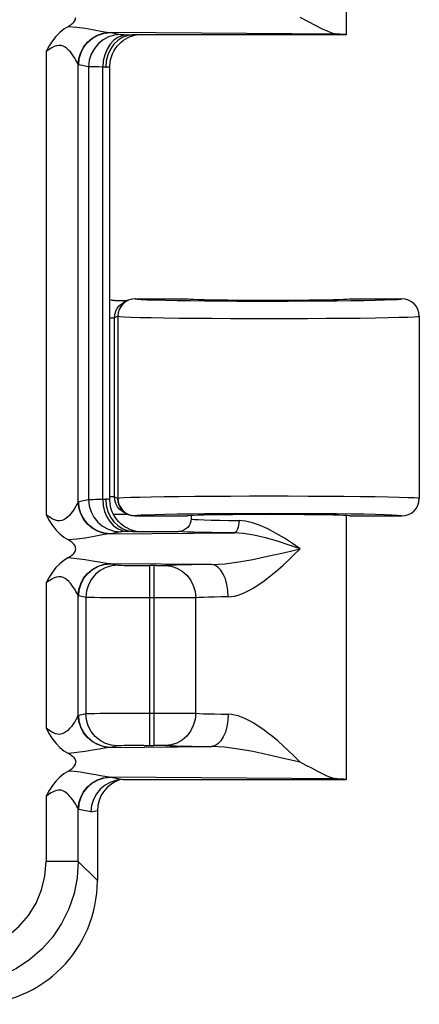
# Model space of a CAD drawing. Header units: inches. Extents: x 0 to 56.7, y 0 to 36.7.
# Tile 47 of 50: x 52.038 to 52.844, y 16.737 to 18.72. Entities that reach past the tile are written whole.
import ezdxf

# ---------------------------------------------------------------- set-up
doc = ezdxf.new("R2010")
doc.units = ezdxf.units.IN
doc.header["$LTSCALE"] = 3.116667
doc.header["$MEASUREMENT"] = 0
doc.layers.add('_104129', color=7, linetype='CONTINUOUS')
doc.layers.add('_145643', color=7, linetype='CONTINUOUS')

msp = doc.modelspace()

# ---------------------------------------------------------------- linework, layer by layer
at = {"layer": '_104129', "color": 7, "linetype": 'Continuous'}
for p, q in [((52.2298, 18.154), (52.2419, 18.1541)), ((52.2393, 18.1441), (52.2446, 18.1484)), ((52.2419, 18.1541), (52.2557, 18.1542)), ((52.2446, 18.1484), (52.2484, 18.1507)), ((52.2553, 18.1541), (52.2484, 18.1507)), ((52.2709, 18.1578), (52.3761, 18.1578)), ((52.7036, 18.1578), (52.8086, 18.1578)), ((52.229, 18.1193), (52.2297, 18.1261)), ((52.8436, 18.1228), (52.8436, 17.7553)), ((52.2297, 17.7518), (52.229, 17.7587)), ((52.2451, 17.7293), (52.24, 17.7333)), ((52.2484, 17.7274), (52.2451, 17.7293)), ((52.2298, 17.724), (52.2413, 17.724)), ((52.2413, 17.724), (52.2557, 17.7238)), ((52.2508, 17.7263), (52.2484, 17.7274)), ((52.2553, 17.724), (52.2484, 17.7274)), ((52.2709, 17.7203), (52.3761, 17.7203)), ((52.7036, 17.7203), (52.8086, 17.7203))]:
    msp.add_line(p, q, dxfattribs=at)
at = {"layer": '_104129', "color": 9, "linetype": 'Continuous'}
for p, q in [((52.2462, 18.147), (52.242, 18.1417)), ((52.2709, 18.1578), (52.2713, 18.1576)), ((52.5102, 18.1531), (52.5448, 18.1531)), ((52.22, 18.1193), (52.229, 18.1193)), ((52.236, 18.1228), (52.229, 18.1193)), ((52.229, 17.7587), (52.229, 18.1193)), ((52.236, 18.1228), (52.2363, 18.1226)), ((52.2363, 18.1226), (52.2363, 17.7554)), ((52.3914, 18.1187), (52.4264, 18.1184)), ((52.656, 18.1184), (52.6916, 18.1187)), ((52.229, 17.7587), (52.22, 17.7587)), ((52.229, 17.7587), (52.236, 17.7553)), ((52.2363, 17.7554), (52.236, 17.7553)), ((52.2646, 17.7211), (52.2713, 17.7205)), ((52.2713, 17.7204), (52.2709, 17.7203)), ((52.382, 17.7241), (52.3553, 17.7237)), ((52.5449, 17.725), (52.5102, 17.7249))]:
    msp.add_line(p, q, dxfattribs=at)
at = {"layer": '_104129', "color": 7, "linetype": 'Continuous'}
for points in [[(52.2298, 18.154), (52.2285, 18.154), (52.2272, 18.1541), (52.2259, 18.1542), (52.2246, 18.1544), (52.2233, 18.1546), (52.2221, 18.1548)], [(52.2553, 18.1541), (52.2515, 18.1519), (52.2462, 18.1475), (52.2418, 18.1422), (52.2386, 18.1362), (52.2366, 18.1296), (52.236, 18.1228)], [(52.2709, 18.1578), (52.2641, 18.1571), (52.2575, 18.1551), (52.2553, 18.1541)], [(52.8436, 18.1228), (52.8429, 18.1296), (52.8409, 18.1362), (52.8377, 18.1422), (52.8333, 18.1475), (52.8281, 18.1519), (52.822, 18.1551), (52.8154, 18.1571), (52.8086, 18.1578)], [(52.2297, 18.1261), (52.2317, 18.1327), (52.2349, 18.1388), (52.2393, 18.1441)], [(52.24, 17.7333), (52.2353, 17.7387), (52.2318, 17.7451), (52.2297, 17.7518)], [(52.2553, 17.724), (52.2515, 17.7262), (52.2462, 17.7305), (52.2418, 17.7358), (52.2386, 17.7419), (52.2366, 17.7485), (52.236, 17.7553)], [(52.8086, 17.7203), (52.8154, 17.721), (52.822, 17.723), (52.8281, 17.7262), (52.8333, 17.7305), (52.8377, 17.7358), (52.8409, 17.7419), (52.8429, 17.7484), (52.8436, 17.7553)], [(52.2269, 17.7239), (52.2271, 17.7239), (52.2284, 17.724), (52.2298, 17.724)], [(52.2709, 17.7203), (52.2641, 17.7209), (52.2575, 17.7229), (52.2553, 17.724)]]:
    msp.add_lwpolyline(points, dxfattribs=at)
at = {"layer": '_104129', "color": 9, "linetype": 'Continuous'}
for points in [[(52.2713, 18.1576), (52.2643, 18.1569), (52.2577, 18.1548), (52.2515, 18.1515), (52.2462, 18.147)], [(52.2713, 18.1576), (52.2748, 18.157), (52.2827, 18.1564), (52.295, 18.1558), (52.3114, 18.1553), (52.3316, 18.1548), (52.3553, 18.1544), (52.382, 18.154)], [(52.382, 18.154), (52.4114, 18.1536), (52.4429, 18.1534), (52.476, 18.1532), (52.5102, 18.1531)], [(52.5448, 18.1531), (52.5794, 18.1531), (52.6133, 18.1533), (52.646, 18.1535), (52.677, 18.1537)], [(52.677, 18.1537), (52.7056, 18.1541), (52.7316, 18.1545), (52.7543, 18.1549), (52.7734, 18.1554), (52.7886, 18.156), (52.7997, 18.1566), (52.8063, 18.1572), (52.8086, 18.1578)], [(52.242, 18.1417), (52.2389, 18.1358), (52.2369, 18.1293), (52.2363, 18.1226)], [(52.2363, 18.1226), (52.2401, 18.122), (52.2489, 18.1214), (52.2625, 18.1209), (52.2806, 18.1203), (52.3029, 18.1198), (52.3292, 18.1194), (52.3588, 18.119), (52.3914, 18.1187)], [(52.4264, 18.1184), (52.4632, 18.1182), (52.5012, 18.1181), (52.5398, 18.1181)], [(52.5398, 18.1181), (52.5794, 18.1181), (52.6184, 18.1182), (52.656, 18.1184)], [(52.6916, 18.1187), (52.7246, 18.119), (52.7545, 18.1195), (52.7807, 18.1199), (52.8028, 18.1204), (52.8204, 18.121), (52.8332, 18.1216), (52.841, 18.1222), (52.8436, 18.1228)], [(52.5398, 17.76), (52.5012, 17.7599), (52.4631, 17.7598), (52.4263, 17.7596), (52.3913, 17.7594), (52.3587, 17.759), (52.3291, 17.7587), (52.3029, 17.7582), (52.2806, 17.7577), (52.2625, 17.7572), (52.2489, 17.7566), (52.2401, 17.756), (52.2363, 17.7554)], [(52.2363, 17.7554), (52.237, 17.7485), (52.239, 17.7418), (52.2424, 17.7357), (52.2469, 17.7303), (52.2522, 17.7261), (52.2581, 17.723), (52.2646, 17.7211)], [(52.8436, 17.7553), (52.841, 17.7559), (52.8332, 17.7565), (52.8205, 17.7571), (52.8029, 17.7576), (52.7809, 17.7581), (52.7547, 17.7586), (52.7248, 17.759), (52.6918, 17.7593), (52.6562, 17.7596), (52.6186, 17.7598), (52.5796, 17.7599), (52.5398, 17.76)], [(52.3553, 17.7237), (52.3316, 17.7233), (52.3114, 17.7228), (52.295, 17.7222), (52.2827, 17.7217), (52.2748, 17.7211), (52.2713, 17.7204)], [(52.5102, 17.7249), (52.476, 17.7248), (52.4429, 17.7247), (52.4114, 17.7244), (52.382, 17.7241)], [(52.677, 17.7243), (52.646, 17.7246), (52.6134, 17.7248), (52.5794, 17.7249), (52.5449, 17.725)], [(52.8086, 17.7203), (52.8063, 17.7209), (52.7997, 17.7215), (52.7886, 17.7221), (52.7734, 17.7226), (52.7543, 17.7231), (52.7316, 17.7236), (52.7056, 17.724), (52.677, 17.7243)]]:
    msp.add_lwpolyline(points, dxfattribs=at)
at = {"layer": '_104129', "color": 7, "linetype": 'Continuous'}
for centre, start_param, end_param in [((52.5398, 18.1578), -3.141593, 0), ((52.5398, 17.7203), 0, 3.141593)]:
    msp.add_ellipse(centre, major_axis=(0.1638, 0), ratio=0.017455, start_param=start_param, end_param=end_param, dxfattribs=at)
at = {"layer": '_145643', "color": 7, "linetype": 'Continuous'}
for p, q in [((52.6961, 19.2203), (52.6961, 18.6892)), ((52.6202, 18.7154), (52.6033, 18.7242)), ((52.268, 18.6892), (52.2664, 18.6892)), ((52.6961, 18.6892), (52.268, 18.6892)), ((52.2278, 18.6564), (52.231, 18.6616)), ((52.231, 18.6616), (52.2346, 18.6664)), ((52.22, 17.7531), (52.22, 18.6254)), ((52.2304, 17.7178), (52.2274, 17.723)), ((52.3836, 17.7143), (52.3832, 17.7097)), ((52.3836, 17.7203), (52.3836, 17.7143)), ((52.6961, 17.7203), (52.6961, 17.1892)), ((52.2664, 17.6893), (52.268, 17.6893)), ((52.268, 17.6892), (52.3586, 17.6892)), ((52.2465, 17.1892), (52.2339, 17.188)), ((52.2465, 17.1892), (52.6962, 17.1892)), ((52.1948, 17.1268), (52.1948, 16.9858))]:
    msp.add_line(p, q, dxfattribs=at)
at = {"layer": '_145643', "color": 9, "linetype": 'Continuous'}
for p, q in [((52.6778, 18.6906), (52.2218, 18.6942)), ((52.2218, 18.6942), (52.2419, 18.6901)), ((52.0915, 18.6557), (52.0915, 17.7228)), ((52.1563, 17.7488), (52.1563, 18.6297)), ((52.1772, 18.6252), (52.1571, 18.6292)), ((52.1772, 18.6252), (52.1772, 17.7533)), ((52.2087, 18.6244), (52.2055, 18.6245)), ((52.2055, 17.754), (52.2055, 18.6245)), ((52.1571, 17.7493), (52.1772, 17.7533)), ((52.2097, 17.7542), (52.2115, 17.7543)), ((52.3836, 17.7143), (52.3853, 17.7138)), ((52.268, 17.6892), (52.2523, 17.6889)), ((52.2419, 17.6884), (52.2218, 17.6843)), ((52.2218, 17.6843), (52.4708, 17.6863)), ((52.4249, 17.6226), (52.2218, 17.6242)), ((52.2218, 17.6242), (52.2361, 17.6213)), ((52.3135, 17.6203), (52.3008, 17.6203)), ((52.3008, 17.2582), (52.3008, 17.6203)), ((52.3083, 17.6203), (52.3083, 17.2582)), ((52.3135, 17.6203), (52.3226, 17.6204)), ((52.0915, 17.5857), (52.0915, 17.2928)), ((52.1563, 17.3188), (52.1563, 17.5597)), ((52.1713, 17.5563), (52.1571, 17.5592)), ((52.1713, 17.5563), (52.1713, 17.3222)), ((52.3706, 17.5554), (52.3481, 17.5553)), ((52.3873, 17.5555), (52.3706, 17.5554)), ((52.3929, 17.5556), (52.3873, 17.5555)), ((52.3929, 17.3229), (52.3929, 17.5556)), ((52.1571, 17.3193), (52.1713, 17.3222)), ((52.3354, 17.3232), (52.36, 17.3231)), ((52.2361, 17.2572), (52.2218, 17.2543)), ((52.2218, 17.2543), (52.4249, 17.2559)), ((52.2885, 17.2582), (52.3083, 17.2582)), ((52.6778, 17.1906), (52.2218, 17.1942)), ((52.2218, 17.1942), (52.2465, 17.1892)), ((52.0915, 17.1557), (52.0915, 17.0244)), ((52.1563, 17.0244), (52.1563, 17.1297)), ((52.1818, 17.1242), (52.1571, 17.1292)), ((52.1818, 17.1242), (52.1948, 17.1268)), ((52.1563, 17.0244), (52.0915, 17.0244)), ((52.1563, 17.0244), (52.1948, 16.9858))]:
    msp.add_line(p, q, dxfattribs=at)
at = {"layer": '_145643', "color": 7, "linetype": 'Continuous'}
for points in [[(52.1363, 18.7064), (52.1389, 18.7079), (52.1414, 18.7095), (52.1436, 18.7112), (52.1455, 18.713), (52.1472, 18.7148), (52.1486, 18.7167), (52.1497, 18.7186), (52.1505, 18.7205), (52.151, 18.7224), (52.1511, 18.7242)], [(52.1363, 18.7064), (52.1272, 18.7008), (52.1188, 18.6941), (52.1112, 18.6863), (52.1043, 18.6773), (52.0977, 18.6671), (52.0915, 18.6557)], [(52.6778, 18.6906), (52.6695, 18.6923), (52.6596, 18.6958), (52.6482, 18.701), (52.6202, 18.7154)], [(52.2463, 18.6843), (52.2366, 18.6783), (52.228, 18.6702), (52.221, 18.6604), (52.2158, 18.6492)], [(52.2346, 18.6664), (52.2385, 18.6708), (52.2428, 18.6748), (52.2473, 18.6783), (52.252, 18.6813), (52.2566, 18.6838), (52.2612, 18.6858), (52.2656, 18.6874), (52.2696, 18.6884), (52.2728, 18.6891), (52.2737, 18.6892)], [(52.2664, 18.6892), (52.257, 18.688), (52.2463, 18.6843)], [(52.6962, 18.6892), (52.6956, 18.6895), (52.694, 18.6897), (52.6914, 18.6899), (52.6878, 18.6901), (52.6833, 18.6904), (52.6778, 18.6906)], [(52.2158, 18.6492), (52.2126, 18.6368), (52.2115, 18.6242)], [(52.2204, 18.6329), (52.2214, 18.639), (52.223, 18.6451), (52.2252, 18.6509), (52.2278, 18.6564)], [(52.22, 18.6254), (52.22, 18.6266), (52.2204, 18.6329)], [(52.2115, 17.7543), (52.2126, 17.7417), (52.2158, 17.7293)], [(52.2274, 17.723), (52.2248, 17.7284), (52.2228, 17.7342), (52.2213, 17.7401), (52.2203, 17.7462), (52.22, 17.7523), (52.22, 17.7531)], [(52.2158, 17.7293), (52.221, 17.7181), (52.228, 17.7083), (52.2366, 17.7002), (52.2463, 17.6942)], [(52.0915, 17.7228), (52.0978, 17.7113), (52.1045, 17.7009), (52.1115, 17.6919), (52.1191, 17.684), (52.1274, 17.6774), (52.1363, 17.6721)], [(52.2377, 17.7086), (52.2338, 17.713), (52.2304, 17.7178)], [(52.3832, 17.7097), (52.3819, 17.7051), (52.3798, 17.7009), (52.3769, 17.6972), (52.3733, 17.6941), (52.3691, 17.6916), (52.3641, 17.6899), (52.3586, 17.6893)], [(52.2552, 17.6954), (52.2506, 17.698), (52.2461, 17.7011), (52.2418, 17.7046), (52.2377, 17.7086)], [(52.2463, 17.6942), (52.257, 17.6905), (52.2664, 17.6893)], [(52.2737, 17.6892), (52.2715, 17.6896), (52.268, 17.6905), (52.264, 17.6917), (52.2596, 17.6933), (52.2552, 17.6954)], [(52.1511, 17.6542), (52.151, 17.6561), (52.1505, 17.658), (52.1497, 17.6599), (52.1486, 17.6618), (52.1472, 17.6637), (52.1455, 17.6655), (52.1436, 17.6673), (52.1414, 17.669), (52.1389, 17.6706), (52.1363, 17.6721)], [(52.1363, 17.6364), (52.1389, 17.6379), (52.1414, 17.6395), (52.1436, 17.6412), (52.1455, 17.643), (52.1472, 17.6448), (52.1486, 17.6467), (52.1497, 17.6486), (52.1505, 17.6505), (52.151, 17.6524), (52.1511, 17.6542)], [(52.1363, 17.6364), (52.1271, 17.6308), (52.1188, 17.6241), (52.1112, 17.6163), (52.1042, 17.6073), (52.0977, 17.5971), (52.0915, 17.5857)], [(52.0915, 17.2928), (52.0978, 17.2813), (52.1045, 17.2709), (52.1115, 17.2619), (52.1191, 17.254), (52.1274, 17.2474), (52.1363, 17.2421)], [(52.1363, 17.2421), (52.1403, 17.2397), (52.1438, 17.2371), (52.1468, 17.2342), (52.1491, 17.2311), (52.1505, 17.2278), (52.1511, 17.2242)], [(52.1363, 17.2064), (52.1401, 17.2087), (52.1436, 17.2112), (52.1466, 17.2141), (52.149, 17.2172), (52.1504, 17.2206), (52.1511, 17.2242)], [(52.6778, 17.1906), (52.6717, 17.1916), (52.6646, 17.1937), (52.6565, 17.1971), (52.6474, 17.2015), (52.6375, 17.2065), (52.6269, 17.2121), (52.6154, 17.218), (52.6033, 17.2242)], [(52.1363, 17.2064), (52.1274, 17.2011), (52.1191, 17.1945), (52.1115, 17.1866), (52.1043, 17.1774), (52.0977, 17.1671), (52.0915, 17.1557)], [(52.2339, 17.188), (52.2218, 17.1843), (52.2106, 17.1783), (52.2007, 17.1702), (52.1927, 17.1604), (52.1867, 17.1491), (52.183, 17.1369), (52.1818, 17.1242)], [(52.6962, 17.1892), (52.6956, 17.1895), (52.694, 17.1897), (52.6914, 17.1899), (52.6878, 17.1901), (52.6833, 17.1904), (52.6778, 17.1906)]]:
    msp.add_lwpolyline(points, dxfattribs=at)
at = {"layer": '_145643', "color": 9, "linetype": 'Continuous'}
for points in [[(52.1363, 18.7064), (52.1537, 18.7048), (52.1699, 18.7027), (52.1848, 18.7002), (52.1981, 18.6977), (52.2094, 18.6956), (52.2188, 18.6943)], [(52.1563, 18.6297), (52.1576, 18.6419), (52.1612, 18.6539), (52.1669, 18.6648), (52.1747, 18.6745), (52.184, 18.6825), (52.1948, 18.6886), (52.2066, 18.6927), (52.2188, 18.6943)], [(52.1571, 18.6292), (52.1583, 18.6417), (52.1619, 18.6537), (52.1676, 18.6647), (52.1754, 18.6744), (52.1851, 18.6826), (52.1964, 18.6889), (52.2088, 18.6928), (52.2218, 18.6942)], [(52.2419, 18.6901), (52.2294, 18.6889), (52.2175, 18.6853), (52.2066, 18.6795), (52.1969, 18.6718), (52.1887, 18.662), (52.1824, 18.6507), (52.1785, 18.6383), (52.1772, 18.6252)], [(52.2561, 18.6895), (52.2463, 18.6882), (52.2368, 18.6844), (52.2281, 18.6783), (52.2205, 18.6703), (52.2142, 18.6605), (52.2095, 18.6493)], [(52.2188, 18.6943), (52.2193, 18.6943), (52.2198, 18.6943), (52.2203, 18.6942), (52.2208, 18.6942), (52.2213, 18.6942), (52.2218, 18.6942)], [(52.2419, 18.6901), (52.2428, 18.69), (52.2443, 18.6899), (52.2464, 18.6898), (52.2491, 18.6897), (52.2523, 18.6896), (52.268, 18.6892)], [(52.1515, 18.6385), (52.1491, 18.6426), (52.1463, 18.6469), (52.1432, 18.6511), (52.1403, 18.6548), (52.1372, 18.6581), (52.1335, 18.6615), (52.1296, 18.6644), (52.1258, 18.6665), (52.1218, 18.6677), (52.1171, 18.668), (52.1123, 18.6673), (52.1076, 18.6657), (52.1027, 18.6632), (52.0973, 18.6599), (52.0915, 18.6557)], [(52.2095, 18.6493), (52.2066, 18.6372), (52.2055, 18.6245)], [(52.1563, 18.6297), (52.1553, 18.6319), (52.1515, 18.6385)], [(52.1563, 18.6297), (52.1564, 18.6295), (52.1566, 18.6294), (52.1567, 18.6293), (52.1568, 18.6293), (52.157, 18.6292), (52.1571, 18.6292)], [(52.2055, 18.6245), (52.198, 18.6246), (52.1915, 18.6247), (52.1861, 18.6248), (52.1819, 18.6249), (52.1789, 18.625), (52.1772, 18.6252)], [(52.2115, 18.6242), (52.2106, 18.6243), (52.2087, 18.6244)], [(52.2115, 18.6242), (52.214, 18.6244), (52.2161, 18.6246), (52.2178, 18.6248), (52.219, 18.625), (52.2198, 18.6252), (52.22, 18.6254)], [(52.1563, 17.7488), (52.1553, 17.7468), (52.1537, 17.7439), (52.1515, 17.7399), (52.1486, 17.7352), (52.1451, 17.73), (52.1414, 17.7251), (52.1383, 17.7215), (52.1353, 17.7185), (52.1314, 17.7154), (52.1272, 17.7128), (52.1229, 17.7112), (52.1185, 17.7104), (52.1143, 17.7107), (52.1103, 17.7118), (52.1066, 17.7132), (52.1025, 17.7154), (52.0974, 17.7186), (52.0915, 17.7228)], [(52.1563, 17.7488), (52.1564, 17.749), (52.1566, 17.7491), (52.1567, 17.7492), (52.1568, 17.7492), (52.157, 17.7493), (52.1571, 17.7493)], [(52.2188, 17.6842), (52.2066, 17.6858), (52.1948, 17.6899), (52.184, 17.696), (52.1747, 17.704), (52.1669, 17.7137), (52.1612, 17.7246), (52.1576, 17.7366), (52.1563, 17.7488)], [(52.2218, 17.6843), (52.2093, 17.6856), (52.1974, 17.6892), (52.1865, 17.6949), (52.1768, 17.7027), (52.1686, 17.7125), (52.1623, 17.7238), (52.1584, 17.7362), (52.1571, 17.7493)], [(52.1772, 17.7533), (52.1789, 17.7535), (52.1819, 17.7536), (52.1861, 17.7537), (52.1915, 17.7538), (52.198, 17.7539), (52.2055, 17.754)], [(52.1772, 17.7533), (52.1784, 17.7408), (52.182, 17.7288), (52.1877, 17.7178), (52.1955, 17.7081), (52.2052, 17.6999), (52.2165, 17.6936), (52.2289, 17.6897), (52.2419, 17.6884)], [(52.2055, 17.754), (52.2066, 17.754), (52.2097, 17.7542)], [(52.2055, 17.754), (52.2066, 17.7415), (52.2094, 17.7296)], [(52.22, 17.7531), (52.2198, 17.7533), (52.219, 17.7535), (52.2178, 17.7537), (52.2161, 17.7539), (52.214, 17.7541), (52.2115, 17.7543)], [(52.2094, 17.7296), (52.214, 17.7186), (52.22, 17.7089), (52.2276, 17.7007), (52.2364, 17.6944), (52.246, 17.6904), (52.2561, 17.689)], [(52.3853, 17.7138), (52.3903, 17.7133), (52.3986, 17.7129)], [(52.3986, 17.7129), (52.41, 17.7125), (52.4242, 17.7121), (52.4409, 17.7118), (52.4597, 17.7115), (52.4803, 17.7113)], [(52.4803, 17.7113), (52.4801, 17.7065), (52.4795, 17.7018), (52.4787, 17.6975), (52.4775, 17.6938), (52.476, 17.6907), (52.4744, 17.6883), (52.4726, 17.6869), (52.4708, 17.6863)], [(52.6033, 17.6542), (52.5881, 17.665), (52.5722, 17.6753), (52.5554, 17.6853), (52.5386, 17.6943), (52.5226, 17.7014), (52.5075, 17.7068), (52.4934, 17.71), (52.4803, 17.7113)], [(52.4247, 17.6868), (52.4054, 17.6871), (52.389, 17.6875), (52.3759, 17.6879), (52.3663, 17.6883), (52.3606, 17.6888), (52.3586, 17.6892)], [(52.2188, 17.6842), (52.2094, 17.6829), (52.1981, 17.6808), (52.1848, 17.6783), (52.1699, 17.6758), (52.1537, 17.6737), (52.1363, 17.6721)], [(52.2218, 17.6843), (52.2213, 17.6843), (52.2208, 17.6843), (52.2203, 17.6843), (52.2198, 17.6842), (52.2193, 17.6842), (52.2188, 17.6842)], [(52.2523, 17.6889), (52.2491, 17.6888), (52.2464, 17.6887), (52.2443, 17.6886), (52.2428, 17.6885), (52.2419, 17.6884)], [(52.4708, 17.6863), (52.4464, 17.6865), (52.4247, 17.6868)], [(52.6033, 17.6542), (52.581, 17.6618), (52.558, 17.6693), (52.5336, 17.6763), (52.5098, 17.6818), (52.489, 17.6851), (52.4708, 17.6863)], [(52.4249, 17.6226), (52.4518, 17.624), (52.4796, 17.6279), (52.5079, 17.6329), (52.5377, 17.639), (52.5696, 17.6463), (52.6033, 17.6542)], [(52.4587, 17.5576), (52.4648, 17.558), (52.4713, 17.5591), (52.4783, 17.561), (52.4856, 17.5635), (52.4933, 17.5669), (52.5015, 17.5709), (52.51, 17.5758), (52.519, 17.5814), (52.5282, 17.5877), (52.5379, 17.5949), (52.5479, 17.6028), (52.5583, 17.6115), (52.569, 17.621), (52.5801, 17.6313), (52.5916, 17.6424), (52.6033, 17.6542)], [(52.1363, 17.6364), (52.1537, 17.6348), (52.1699, 17.6327), (52.1848, 17.6302), (52.1981, 17.6277), (52.2094, 17.6256), (52.2188, 17.6243)], [(52.1563, 17.5597), (52.1576, 17.5719), (52.1612, 17.5839), (52.1669, 17.5948), (52.1747, 17.6045), (52.184, 17.6125), (52.1948, 17.6186), (52.2066, 17.6227), (52.2188, 17.6243)], [(52.1571, 17.5592), (52.1583, 17.5717), (52.1619, 17.5837), (52.1676, 17.5947), (52.1754, 17.6044), (52.1851, 17.6126), (52.1964, 17.6189), (52.2088, 17.6228), (52.2218, 17.6242)], [(52.2361, 17.6213), (52.2236, 17.6201), (52.2116, 17.6165), (52.2007, 17.6107), (52.191, 17.6029), (52.1828, 17.5932), (52.1766, 17.5819), (52.1727, 17.5694), (52.1713, 17.5563)], [(52.2188, 17.6243), (52.2193, 17.6243), (52.2198, 17.6243), (52.2203, 17.6242), (52.2208, 17.6242), (52.2213, 17.6242), (52.2218, 17.6242)], [(52.2361, 17.6213), (52.2384, 17.6211), (52.2426, 17.6209), (52.2489, 17.6207), (52.2569, 17.6206), (52.2664, 17.6204), (52.2771, 17.6204), (52.2885, 17.6203), (52.3008, 17.6203)], [(52.3226, 17.6204), (52.3265, 17.6204), (52.3295, 17.6205), (52.3318, 17.6206)], [(52.4249, 17.6226), (52.4043, 17.6223), (52.3856, 17.622), (52.3687, 17.6217), (52.354, 17.6213), (52.3417, 17.621), (52.3318, 17.6206)], [(52.3318, 17.6206), (52.3436, 17.6193), (52.3552, 17.6155), (52.3657, 17.6094), (52.3749, 17.6014), (52.3825, 17.5916), (52.3881, 17.5804), (52.3917, 17.5681), (52.3929, 17.5556)], [(52.4587, 17.5576), (52.458, 17.57), (52.456, 17.5823), (52.4528, 17.5934), (52.4486, 17.6032), (52.4435, 17.6112), (52.4378, 17.6173), (52.4314, 17.6212), (52.4249, 17.6226)], [(52.1515, 17.5685), (52.1491, 17.5726), (52.1463, 17.5769), (52.1432, 17.5811), (52.1403, 17.5848), (52.1372, 17.5881), (52.1335, 17.5915), (52.1296, 17.5944), (52.1258, 17.5965), (52.1218, 17.5977), (52.1171, 17.598), (52.1123, 17.5973), (52.1076, 17.5957), (52.1027, 17.5932), (52.0973, 17.5899), (52.0915, 17.5857)], [(52.1563, 17.5597), (52.1553, 17.5619), (52.1515, 17.5685)], [(52.1563, 17.5597), (52.1564, 17.5595), (52.1566, 17.5594), (52.1567, 17.5593), (52.1568, 17.5593), (52.157, 17.5592), (52.1571, 17.5592)], [(52.3083, 17.5553), (52.2816, 17.5553), (52.2628, 17.5553), (52.2449, 17.5554), (52.2281, 17.5555), (52.213, 17.5556), (52.1998, 17.5557), (52.1888, 17.5558), (52.1803, 17.556), (52.1744, 17.5561), (52.1713, 17.5563)], [(52.3481, 17.5553), (52.322, 17.5553), (52.3083, 17.5553)], [(52.4587, 17.5576), (52.4442, 17.5573), (52.4308, 17.557), (52.4189, 17.5567), (52.4085, 17.5564), (52.3998, 17.556), (52.3929, 17.5556)], [(52.1563, 17.3188), (52.1554, 17.3168), (52.1537, 17.3139), (52.1514, 17.3097), (52.1486, 17.3051), (52.1456, 17.3006), (52.1424, 17.2963), (52.1389, 17.2922), (52.1353, 17.2885), (52.1314, 17.2853), (52.1273, 17.2828), (52.123, 17.2812), (52.1185, 17.2804), (52.1144, 17.2807), (52.1103, 17.2818), (52.1064, 17.2833), (52.1022, 17.2856), (52.0972, 17.2888), (52.0915, 17.2928)], [(52.1563, 17.3188), (52.1564, 17.319), (52.1566, 17.3191), (52.1567, 17.3192), (52.1568, 17.3192), (52.157, 17.3193), (52.1571, 17.3193)], [(52.2188, 17.2542), (52.2066, 17.2558), (52.1948, 17.2599), (52.184, 17.266), (52.1747, 17.274), (52.1669, 17.2837), (52.1612, 17.2946), (52.1576, 17.3066), (52.1563, 17.3188)], [(52.2218, 17.2543), (52.2093, 17.2556), (52.1974, 17.2592), (52.1865, 17.2649), (52.1768, 17.2727), (52.1686, 17.2825), (52.1623, 17.2938), (52.1584, 17.3062), (52.1571, 17.3193)], [(52.1713, 17.3222), (52.1744, 17.3224), (52.1803, 17.3225), (52.1888, 17.3227), (52.1998, 17.3228), (52.213, 17.3229), (52.2282, 17.323), (52.2449, 17.3231), (52.2628, 17.3232), (52.2816, 17.3232)], [(52.2361, 17.2572), (52.2235, 17.2585), (52.2113, 17.2622), (52.2001, 17.2682), (52.1903, 17.2763), (52.1823, 17.2861), (52.1763, 17.2973), (52.1726, 17.3095), (52.1713, 17.3222)], [(52.2816, 17.3232), (52.322, 17.3232), (52.3354, 17.3232)], [(52.3929, 17.3229), (52.3917, 17.3104), (52.3881, 17.2981), (52.3825, 17.2869), (52.3749, 17.2771), (52.3657, 17.269), (52.3552, 17.263), (52.3436, 17.2592), (52.3318, 17.2579)], [(52.36, 17.3231), (52.3798, 17.323), (52.3873, 17.323), (52.3929, 17.3229)], [(52.3929, 17.3229), (52.3998, 17.3225), (52.4085, 17.3221), (52.4189, 17.3218), (52.4308, 17.3215), (52.4442, 17.3212), (52.4587, 17.3209)], [(52.4587, 17.3209), (52.458, 17.3085), (52.456, 17.2962), (52.4528, 17.2851), (52.4486, 17.2753), (52.4435, 17.2673), (52.4378, 17.2612), (52.4314, 17.2573), (52.4249, 17.2559)], [(52.6033, 17.2242), (52.5916, 17.2362), (52.5801, 17.2473), (52.569, 17.2576), (52.5582, 17.2671), (52.5478, 17.2758), (52.5378, 17.2837), (52.5282, 17.2908), (52.5189, 17.2972), (52.51, 17.3028), (52.5014, 17.3076), (52.4933, 17.3117), (52.4855, 17.315), (52.4782, 17.3175), (52.4713, 17.3194), (52.4648, 17.3205), (52.4587, 17.3209)], [(52.2188, 17.2542), (52.2094, 17.2529), (52.1981, 17.2508), (52.1848, 17.2483), (52.1699, 17.2458), (52.1537, 17.2437), (52.1363, 17.2421)], [(52.2218, 17.2543), (52.2213, 17.2543), (52.2208, 17.2543), (52.2203, 17.2543), (52.2198, 17.2542), (52.2193, 17.2542), (52.2188, 17.2542)], [(52.2885, 17.2582), (52.2771, 17.2581), (52.2664, 17.258), (52.2569, 17.2579), (52.2489, 17.2578), (52.2426, 17.2576), (52.2384, 17.2574), (52.2361, 17.2572)], [(52.3318, 17.2579), (52.3295, 17.258), (52.3265, 17.2581), (52.3226, 17.2581), (52.3182, 17.2582), (52.3083, 17.2582)], [(52.3318, 17.2579), (52.3417, 17.2575), (52.354, 17.2572), (52.3687, 17.2568), (52.3855, 17.2565), (52.4043, 17.2562), (52.4249, 17.2559)], [(52.6033, 17.2242), (52.57, 17.2321), (52.5381, 17.2394), (52.5078, 17.2456), (52.479, 17.2507), (52.4512, 17.2545), (52.4249, 17.2559)], [(52.2188, 17.1943), (52.2099, 17.1955), (52.2009, 17.1972), (52.1919, 17.1989), (52.1823, 17.2006), (52.1714, 17.2025), (52.1599, 17.2042), (52.1482, 17.2055), (52.1363, 17.2064)], [(52.1563, 17.1297), (52.1576, 17.1419), (52.1612, 17.1539), (52.1669, 17.1648), (52.1747, 17.1745), (52.184, 17.1825), (52.1948, 17.1886), (52.2066, 17.1927), (52.2188, 17.1943)], [(52.1571, 17.1292), (52.1583, 17.1417), (52.1619, 17.1537), (52.1676, 17.1647), (52.1754, 17.1744), (52.1851, 17.1826), (52.1964, 17.1889), (52.2088, 17.1928), (52.2218, 17.1942)], [(52.2188, 17.1943), (52.2193, 17.1943), (52.2198, 17.1943), (52.2203, 17.1942), (52.2208, 17.1942), (52.2213, 17.1942), (52.2218, 17.1942)], [(52.1563, 17.1297), (52.1559, 17.1304), (52.1553, 17.1316), (52.1545, 17.1332), (52.1534, 17.1352), (52.1521, 17.1376), (52.1505, 17.1402), (52.1487, 17.1432), (52.1467, 17.1463), (52.1444, 17.1495), (52.1421, 17.1526), (52.1396, 17.1555), (52.1371, 17.1582), (52.1345, 17.1607), (52.1319, 17.1628), (52.1293, 17.1646), (52.1266, 17.1661), (52.1238, 17.1671), (52.1211, 17.1678), (52.1184, 17.168), (52.1157, 17.1679), (52.1129, 17.1675), (52.1101, 17.1667), (52.1073, 17.1656), (52.1044, 17.1641), (52.1013, 17.1624), (52.0982, 17.1604), (52.0949, 17.1582), (52.0915, 17.1557)], [(52.1571, 17.1292), (52.157, 17.1292), (52.1568, 17.1293), (52.1567, 17.1293), (52.1566, 17.1294), (52.1564, 17.1295), (52.1563, 17.1297)], [(51.9072, 16.8401), (51.9366, 16.8424), (51.9645, 16.8491), (51.9911, 16.8602), (52.0156, 16.8752), (52.0375, 16.894), (52.0563, 16.9158), (52.0714, 16.9404), (52.0825, 16.9671), (52.0891, 16.9949), (52.0915, 17.0244)], [(52.1563, 17.0244), (52.1541, 16.9918), (52.1477, 16.9598), (52.1372, 16.929), (52.1228, 16.8998), (52.1047, 16.8728), (52.0833, 16.8483), (52.0588, 16.8269), (52.0318, 16.8088), (52.0026, 16.7944), (51.9718, 16.7839), (51.9398, 16.7775), (51.9072, 16.7753)]]:
    msp.add_lwpolyline(points, dxfattribs=at)
at = {"layer": '_145643', "color": 7, "linetype": 'Continuous'}
for centre, major_axis, ratio, start_param, end_param in [((52.2601, 17.1269), (-0.064, -0.0128), 0.996044, 4.836711, 6.087018), ((51.9439, 16.9877), (-0.1781, 0.1781), 0.992433, -3.923193, -2.359993)]:
    msp.add_ellipse(centre, major_axis=major_axis, ratio=ratio, start_param=start_param, end_param=end_param, dxfattribs=at)

doc.saveas('drawing.dxf')
